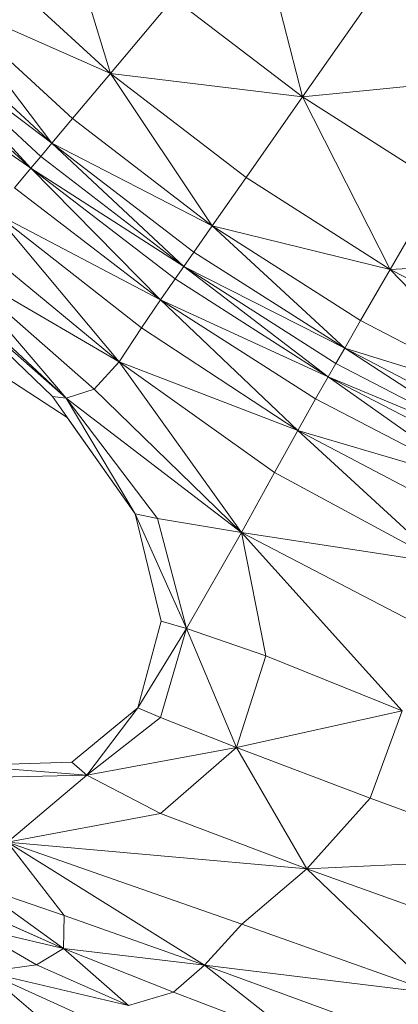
# Model space of a CAD drawing. Header units: feet. Extents: x 154 to 734, y 944 to 1247.
# Tile 17 of 63: x 250.31 to 254.89, y 985.5 to 997.38. Entities that reach past the tile are written whole.
import ezdxf

# ---------------------------------------------------------------- set-up
doc = ezdxf.new("R2010")
doc.units = ezdxf.units.FT
doc.header["$MEASUREMENT"] = 0
doc.layers.get('0').update_dxf_attribs({"true_color": 0x5890e1})

# ---------------------------------------------------------------- blocks, each defined once
blk = doc.blocks.new('A$Ca1c6a726')
at = {"color": 0, "linetype": 'Continuous', "lineweight": 0, "extrusion": (2.22045e-16, 1, -2.22045e-16)}
for p, q in [((97.22, 52.404), (96.537, 54.637)), ((97.22, 52.404), (96.537, 54.637)), ((99.539, 52.12), (98.943, 54.456)), ((99.539, 52.12), (98.943, 54.456)), ((97.22, 52.404), (95.697, 53.798)), ((97.22, 52.404), (95.697, 53.798)), ((96.761, 51.859), (95.192, 53.294)), ((96.513, 51.563), (95.192, 53.294)), ((96.513, 51.563), (95.192, 53.294)), ((97.22, 52.404), (95.192, 53.294)), ((97.22, 52.404), (95.192, 53.294)), ((96.761, 51.859), (95.192, 53.294)), ((97.983, 53.313), (97.22, 52.404)), ((97.22, 52.404), (97.983, 53.313)), ((99.539, 52.12), (97.983, 53.313)), ((99.539, 52.12), (97.983, 53.313)), ((100.396, 53.342), (99.539, 52.12)), ((99.539, 52.12), (100.396, 53.342)), ((96.513, 51.563), (94.919, 53.021)), ((96.513, 51.563), (94.919, 53.021)), ((96.513, 51.563), (94.77, 52.872)), ((96.513, 51.563), (94.77, 52.872)), ((96.377, 51.401), (94.77, 52.872)), ((96.377, 51.401), (94.77, 52.872)), ((96.259, 51.259), (94.77, 52.872)), ((96.259, 51.259), (94.77, 52.872)), ((96.259, 51.259), (94.639, 52.741)), ((96.259, 51.259), (94.639, 52.741)), ((96.259, 51.259), (94.422, 52.523)), ((96.259, 51.259), (94.422, 52.523)), ((97.22, 52.404), (96.761, 51.859)), ((96.761, 51.859), (97.22, 52.404)), ((99.539, 52.12), (97.22, 52.404)), ((99.539, 52.12), (97.22, 52.404)), ((98.858, 51.148), (97.22, 52.404)), ((98.858, 51.148), (97.22, 52.404)), ((98.449, 50.565), (97.22, 52.404)), ((98.449, 50.565), (97.22, 52.404)), ((101.939, 52.359), (99.539, 52.12)), ((101.939, 52.359), (99.539, 52.12)), ((99.539, 52.12), (98.858, 51.148)), ((98.858, 51.148), (99.539, 52.12)), ((101.193, 51.066), (99.539, 52.12)), ((100.599, 50.039), (99.539, 52.12)), ((100.599, 50.039), (99.539, 52.12)), ((101.193, 51.066), (99.539, 52.12)), ((96.761, 51.859), (96.513, 51.563)), ((96.513, 51.563), (96.761, 51.859)), ((98.449, 50.565), (96.761, 51.859)), ((98.449, 50.565), (96.761, 51.859)), ((96.513, 51.563), (96.377, 51.401)), ((96.377, 51.401), (96.513, 51.563)), ((98.227, 50.248), (96.513, 51.563)), ((98.106, 50.075), (96.513, 51.563)), ((98.106, 50.075), (96.513, 51.563)), ((98.449, 50.565), (96.513, 51.563)), ((98.449, 50.565), (96.513, 51.563)), ((98.227, 50.248), (96.513, 51.563)), ((96.377, 51.401), (96.259, 51.259)), ((96.259, 51.259), (96.377, 51.401)), ((98.106, 50.075), (96.377, 51.401)), ((98.106, 50.075), (96.377, 51.401)), ((96.259, 51.259), (96.061, 51.023)), ((96.061, 51.023), (96.259, 51.259)), ((98.106, 50.075), (96.259, 51.259)), ((98.106, 50.075), (96.259, 51.259)), ((98, 49.923), (96.259, 51.259)), ((98, 49.923), (96.259, 51.259)), ((97.824, 49.671), (96.259, 51.259)), ((97.824, 49.671), (96.259, 51.259)), ((98.858, 51.148), (98.449, 50.565)), ((98.449, 50.565), (98.858, 51.148)), ((100.599, 50.039), (98.858, 51.148)), ((100.599, 50.039), (98.858, 51.148)), ((97.824, 49.671), (96.061, 51.023)), ((97.824, 49.671), (96.061, 51.023)), ((101.193, 51.066), (100.599, 50.039)), ((100.599, 50.039), (101.193, 51.066)), ((97.594, 49.333), (95.812, 50.725)), ((97.325, 48.924), (95.812, 50.725)), ((97.325, 48.924), (95.812, 50.725)), ((97.824, 49.671), (95.812, 50.725)), ((97.824, 49.671), (95.812, 50.725)), ((97.594, 49.333), (95.812, 50.725)), ((98.449, 50.565), (98.227, 50.248)), ((98.227, 50.248), (98.449, 50.565)), ((100.599, 50.039), (98.449, 50.565)), ((100.599, 50.039), (98.449, 50.565)), ((100.242, 49.422), (98.449, 50.565)), ((100.242, 49.422), (98.449, 50.565)), ((100.049, 49.087), (98.449, 50.565)), ((100.049, 49.087), (98.449, 50.565)), ((97.325, 48.924), (95.537, 50.397)), ((97.325, 48.924), (95.537, 50.397)), ((98.227, 50.248), (98.106, 50.075)), ((98.106, 50.075), (98.227, 50.248)), ((100.049, 49.087), (98.227, 50.248)), ((100.049, 49.087), (98.227, 50.248)), ((102.933, 50.162), (100.599, 50.039)), ((102.933, 50.162), (100.599, 50.039)), ((97.325, 48.924), (95.294, 50.107)), ((97.022, 48.593), (95.294, 50.107)), ((97.325, 48.924), (95.294, 50.107)), ((97.022, 48.593), (95.294, 50.107)), ((96.686, 48.485), (95.294, 50.107)), ((96.686, 48.485), (95.294, 50.107)), ((98.106, 50.075), (98, 49.923)), ((98, 49.923), (98.106, 50.075)), ((99.944, 48.904), (98.106, 50.075)), ((99.851, 48.744), (98.106, 50.075)), ((99.851, 48.744), (98.106, 50.075)), ((100.049, 49.087), (98.106, 50.075)), ((100.049, 49.087), (98.106, 50.075)), ((99.944, 48.904), (98.106, 50.075)), ((100.599, 50.039), (100.242, 49.422)), ((100.242, 49.422), (100.599, 50.039)), ((102.431, 49.086), (100.599, 50.039)), ((102.13, 48.441), (100.599, 50.039)), ((102.13, 48.441), (100.599, 50.039)), ((102.431, 49.086), (100.599, 50.039)), ((96.686, 48.485), (95.139, 49.921)), ((96.686, 48.485), (95.139, 49.921)), ((98, 49.923), (97.824, 49.671)), ((97.824, 49.671), (98, 49.923)), ((99.851, 48.744), (98, 49.923)), ((99.851, 48.744), (98, 49.923)), ((96.521, 48.503), (95.098, 49.872)), ((96.686, 48.485), (95.098, 49.872)), ((96.686, 48.485), (95.098, 49.872)), ((96.521, 48.503), (95.098, 49.872)), ((97.824, 49.671), (97.594, 49.333)), ((97.594, 49.333), (97.824, 49.671)), ((99.851, 48.744), (97.824, 49.671)), ((99.851, 48.744), (97.824, 49.671)), ((99.698, 48.476), (97.824, 49.671)), ((99.698, 48.476), (97.824, 49.671)), ((99.482, 48.094), (97.824, 49.671)), ((99.482, 48.094), (97.824, 49.671)), ((97.594, 49.333), (97.325, 48.924)), ((97.325, 48.924), (97.594, 49.333)), ((99.482, 48.094), (97.594, 49.333)), ((99.482, 48.094), (97.594, 49.333)), ((100.242, 49.422), (100.049, 49.087)), ((100.049, 49.087), (100.242, 49.422)), ((102.13, 48.441), (100.242, 49.422)), ((102.13, 48.441), (100.242, 49.422)), ((100.049, 49.087), (99.944, 48.904)), ((99.944, 48.904), (100.049, 49.087)), ((102.13, 48.441), (100.049, 49.087)), ((102.13, 48.441), (100.049, 49.087)), ((101.966, 48.09), (100.049, 49.087)), ((101.966, 48.09), (100.049, 49.087)), ((101.877, 47.898), (100.049, 49.087)), ((101.877, 47.898), (100.049, 49.087)), ((96.698, 48.252), (95.771, 48.852)), ((96.698, 48.252), (95.771, 48.852)), ((96.698, 48.252), (95.771, 48.852)), ((96.698, 48.252), (95.771, 48.852)), ((96.698, 48.252), (95.771, 48.852)), ((96.698, 48.252), (95.771, 48.852)), ((96.698, 48.252), (95.771, 48.852)), ((96.698, 48.252), (95.771, 48.852)), ((96.698, 48.252), (95.771, 48.852)), ((96.698, 48.252), (95.771, 48.852)), ((97.325, 48.924), (97.022, 48.593)), ((97.022, 48.593), (97.325, 48.924)), ((99.202, 47.588), (97.325, 48.924)), ((98.803, 46.865), (97.325, 48.924)), ((98.803, 46.865), (97.325, 48.924)), ((99.482, 48.094), (97.325, 48.924)), ((99.482, 48.094), (97.325, 48.924)), ((99.202, 47.588), (97.325, 48.924)), ((99.944, 48.904), (99.851, 48.744)), ((99.851, 48.744), (99.944, 48.904)), ((101.877, 47.898), (99.944, 48.904)), ((101.877, 47.898), (99.944, 48.904)), ((99.851, 48.744), (99.698, 48.476)), ((99.698, 48.476), (99.851, 48.744)), ((101.799, 47.731), (99.851, 48.744)), ((101.669, 47.451), (99.851, 48.744)), ((101.669, 47.451), (99.851, 48.744)), ((101.877, 47.898), (99.851, 48.744)), ((101.877, 47.898), (99.851, 48.744)), ((101.799, 47.731), (99.851, 48.744)), ((97.022, 48.593), (96.686, 48.485)), ((96.686, 48.485), (97.022, 48.593)), ((98.803, 46.865), (97.022, 48.593)), ((98.803, 46.865), (97.022, 48.593)), ((97.518, 47.09), (96.521, 48.503)), ((96.686, 48.485), (96.521, 48.503)), ((97.518, 47.09), (96.521, 48.503)), ((96.521, 48.503), (96.686, 48.485)), ((98.803, 46.865), (96.686, 48.485)), ((97.788, 47.031), (96.686, 48.485)), ((98.803, 46.865), (96.686, 48.485)), ((97.788, 47.031), (96.686, 48.485)), ((97.518, 47.09), (96.686, 48.485)), ((97.518, 47.09), (96.686, 48.485)), ((99.698, 48.476), (99.482, 48.094)), ((99.482, 48.094), (99.698, 48.476)), ((101.669, 47.451), (99.698, 48.476)), ((101.669, 47.451), (99.698, 48.476)), ((97.518, 47.09), (96.698, 48.252)), ((97.518, 47.09), (96.698, 48.252)), ((99.482, 48.094), (99.202, 47.588)), ((99.202, 47.588), (99.482, 48.094)), ((101.669, 47.451), (99.482, 48.094)), ((101.669, 47.451), (99.482, 48.094)), ((101.481, 47.044), (99.482, 48.094)), ((101.481, 47.044), (99.482, 48.094)), ((101.228, 46.494), (99.482, 48.094)), ((101.228, 46.494), (99.482, 48.094)), ((99.202, 47.588), (98.803, 46.865)), ((98.803, 46.865), (99.202, 47.588)), ((101.228, 46.494), (99.202, 47.588)), ((101.228, 46.494), (99.202, 47.588)), ((97.833, 45.793), (97.518, 47.09)), ((97.518, 47.09), (97.518, 47.09)), ((97.833, 45.793), (97.518, 47.09)), ((97.518, 47.09), (97.518, 47.09)), ((97.518, 47.09), (97.518, 47.09)), ((97.518, 47.09), (97.518, 47.09)), ((97.518, 47.09), (97.518, 47.09)), ((97.518, 47.09), (97.518, 47.09)), ((97.833, 45.793), (97.518, 47.09)), ((97.788, 47.031), (97.518, 47.09)), ((98.137, 45.705), (97.518, 47.09)), ((98.137, 45.705), (97.518, 47.09)), ((97.833, 45.793), (97.518, 47.09)), ((97.518, 47.09), (97.788, 47.031)), ((98.803, 46.865), (97.788, 47.031)), ((98.137, 45.705), (97.788, 47.031)), ((97.788, 47.031), (98.803, 46.865)), ((98.137, 45.705), (97.788, 47.031)), ((98.803, 46.865), (98.137, 45.705)), ((98.137, 45.705), (98.803, 46.865)), ((100.745, 44.714), (98.803, 46.865)), ((99.098, 45.376), (98.803, 46.865)), ((100.965, 45.738), (98.803, 46.865)), ((100.745, 44.714), (98.803, 46.865)), ((101.228, 46.494), (98.803, 46.865)), ((101.228, 46.494), (98.803, 46.865)), ((100.965, 45.738), (98.803, 46.865)), ((99.098, 45.376), (98.803, 46.865)), ((97.833, 45.793), (97.549, 44.748)), ((97.833, 45.793), (97.549, 44.748)), ((97.833, 45.793), (97.549, 44.748)), ((97.833, 45.793), (97.549, 44.748)), ((97.833, 45.793), (97.549, 44.748)), ((97.833, 45.793), (97.549, 44.748)), ((97.833, 45.793), (97.833, 45.793)), ((97.833, 45.793), (97.833, 45.793)), ((98.137, 45.705), (97.833, 45.793)), ((97.833, 45.793), (98.137, 45.705)), ((98.137, 45.705), (97.549, 44.748)), ((98.137, 45.705), (97.549, 44.748)), ((98.137, 45.705), (97.823, 44.632)), ((97.823, 44.632), (98.137, 45.705)), ((99.098, 45.376), (98.137, 45.705)), ((98.743, 44.268), (98.137, 45.705)), ((99.098, 45.376), (98.137, 45.705)), ((98.743, 44.268), (98.137, 45.705)), ((99.098, 45.376), (98.743, 44.268)), ((98.743, 44.268), (99.098, 45.376)), ((99.098, 45.376), (100.745, 44.714)), ((100.745, 44.714), (99.098, 45.376)), ((97.549, 44.748), (96.754, 44.093)), ((97.549, 44.748), (96.754, 44.093)), ((97.549, 44.748), (96.936, 43.937)), ((96.936, 43.937), (97.549, 44.748)), ((97.549, 44.748), (97.1, 44.378)), ((97.549, 44.748), (97.1, 44.378)), ((97.549, 44.749), (97.549, 44.748)), ((97.549, 44.749), (97.549, 44.748)), ((97.549, 44.748), (97.549, 44.748)), ((97.549, 44.748), (97.549, 44.748)), ((97.549, 44.748), (97.549, 44.748)), ((97.549, 44.748), (97.549, 44.748)), ((97.549, 44.748), (97.549, 44.748)), ((97.549, 44.748), (97.549, 44.748)), ((97.823, 44.632), (97.549, 44.748)), ((97.823, 44.632), (97.549, 44.748)), ((100.745, 44.714), (98.743, 44.268)), ((100.745, 44.714), (98.743, 44.268)), ((100.745, 44.714), (100.358, 43.658)), ((100.358, 43.658), (100.745, 44.714)), ((97.823, 44.632), (96.936, 43.937)), ((97.823, 44.632), (96.936, 43.937)), ((98.743, 44.268), (97.823, 44.632)), ((98.743, 44.268), (97.823, 44.632)), ((98.743, 44.268), (96.936, 43.937)), ((98.743, 44.268), (96.936, 43.937)), ((98.743, 44.268), (97.824, 43.475)), ((97.824, 43.475), (98.743, 44.268)), ((100.358, 43.658), (98.743, 44.268)), ((100.358, 43.658), (98.743, 44.268)), ((99.593, 42.805), (98.743, 44.268)), ((99.593, 42.805), (98.743, 44.268)), ((96.754, 44.093), (95.491, 44.051)), ((96.754, 44.093), (95.491, 44.051)), ((96.936, 43.937), (96.754, 44.093)), ((96.936, 43.937), (96.754, 44.093)), ((96.936, 43.937), (95.491, 44.051)), ((96.936, 43.937), (95.491, 44.051)), ((96.936, 43.937), (95.548, 43.903)), ((95.548, 43.903), (96.936, 43.937)), ((96.936, 43.937), (95.975, 43.127)), ((95.975, 43.127), (96.936, 43.937)), ((97.824, 43.475), (96.936, 43.937)), ((97.824, 43.475), (96.936, 43.937)), ((100.358, 43.658), (99.593, 42.805)), ((99.593, 42.805), (100.358, 43.658)), ((102.327, 42.932), (100.358, 43.658)), ((102.327, 42.932), (100.358, 43.658)), ((97.824, 43.475), (95.975, 43.127)), ((97.824, 43.475), (95.975, 43.127)), ((99.593, 42.805), (97.824, 43.475)), ((99.593, 42.805), (97.824, 43.475)), ((99.593, 42.805), (95.975, 43.127)), ((98.807, 42.138), (95.975, 43.127)), ((99.593, 42.805), (95.975, 43.127)), ((98.807, 42.138), (95.975, 43.127)), ((98.355, 41.644), (95.975, 43.127)), ((98.355, 41.644), (95.975, 43.127)), ((96.659, 42.243), (95.975, 43.127)), ((96.659, 42.243), (95.975, 43.127)), ((102.327, 42.932), (99.593, 42.805)), ((102.327, 42.932), (99.593, 42.805)), ((99.593, 42.805), (98.807, 42.138)), ((98.807, 42.138), (99.593, 42.805)), ((101.808, 42.013), (99.593, 42.805)), ((101.808, 42.013), (99.593, 42.805)), ((101.167, 41.298), (99.593, 42.805)), ((101.167, 41.298), (99.593, 42.805)), ((96.659, 42.243), (95.594, 42.608)), ((96.651, 41.843), (95.594, 42.608)), ((96.659, 42.243), (95.594, 42.608)), ((96.651, 41.843), (95.594, 42.608)), ((95.733, 42.253), (96.651, 41.843)), ((96.651, 41.843), (95.733, 42.253)), ((96.659, 42.243), (96.651, 41.843)), ((96.651, 41.843), (96.659, 42.243)), ((98.355, 41.644), (96.659, 42.243)), ((96.659, 42.243), (98.355, 41.644)), ((96.651, 41.843), (95.543, 42.104)), ((96.651, 41.843), (95.543, 42.104)), ((96.325, 41.648), (95.543, 42.104)), ((96.325, 41.648), (95.543, 42.104)), ((98.807, 42.138), (98.355, 41.644)), ((98.355, 41.644), (98.807, 42.138)), ((101.167, 41.298), (98.807, 42.138)), ((101.167, 41.298), (98.807, 42.138)), ((96.651, 41.843), (96.325, 41.648)), ((96.325, 41.648), (96.651, 41.843)), ((98.355, 41.644), (96.651, 41.843)), ((97.983, 41.317), (96.651, 41.843)), ((98.355, 41.644), (96.651, 41.843)), ((97.983, 41.317), (96.651, 41.843)), ((97.436, 41.156), (96.651, 41.843)), ((97.436, 41.156), (96.651, 41.843)), ((96.325, 41.648), (95.713, 41.563)), ((95.713, 41.563), (96.325, 41.648)), ((97.436, 41.156), (96.325, 41.648)), ((97.436, 41.156), (96.325, 41.648)), ((98.355, 41.644), (97.983, 41.317)), ((97.983, 41.317), (98.355, 41.644)), ((101.167, 41.298), (98.355, 41.644)), ((100.374, 40.908), (98.355, 41.644)), ((101.167, 41.298), (98.355, 41.644)), ((100.374, 40.908), (98.355, 41.644)), ((99.515, 40.734), (98.355, 41.644)), ((99.515, 40.734), (98.355, 41.644)), ((97.436, 41.156), (95.713, 41.563)), ((97.436, 41.156), (95.713, 41.563)), ((96.942, 41.002), (95.713, 41.563)), ((96.942, 41.002), (95.713, 41.563)), ((96.728, 40.701), (95.713, 41.563)), ((96.728, 40.701), (95.713, 41.563)), ((97.983, 41.317), (97.436, 41.156)), ((97.436, 41.156), (97.983, 41.317)), ((99.515, 40.734), (97.983, 41.317)), ((99.515, 40.734), (97.983, 41.317))]:
    blk.add_line(p, q, dxfattribs=at)

msp = doc.modelspace()

# ---------------------------------------------------------------- block references
msp.add_blockref('A$Ca1c6a726', (154.192, 944.327, -71.799))

doc.saveas('drawing.dxf')
